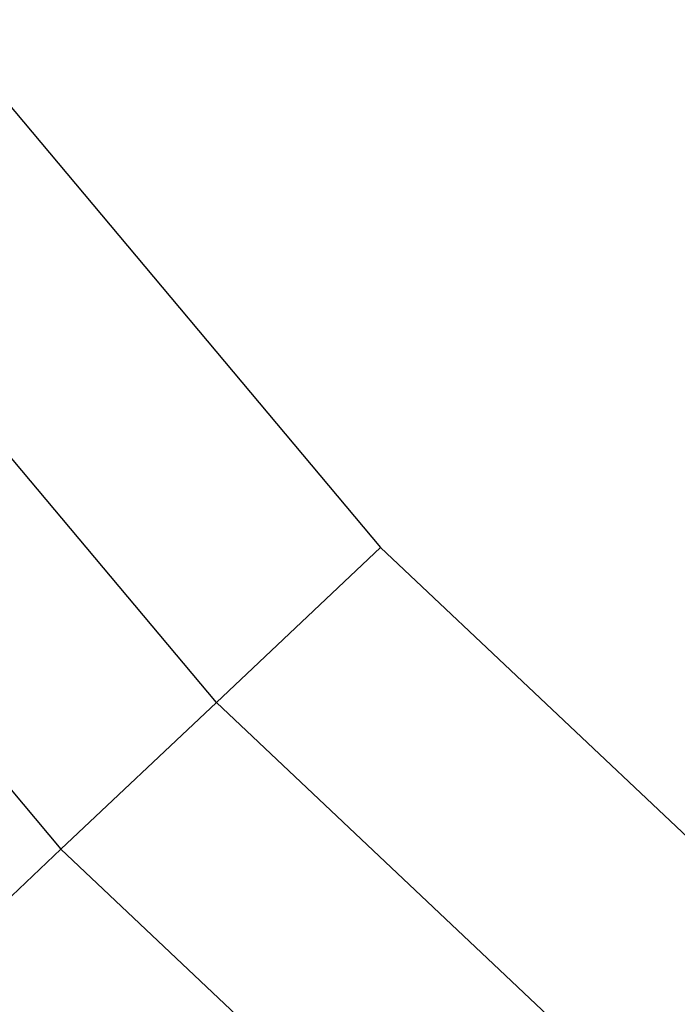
# Model space of a CAD drawing. Extents: x -38.6 to 39.4, y -37.8 to 40.2.
# Tile 3 of 49: x -25.1 to -21.5, y -23.5 to -18.1. Entities that reach past the tile are written whole.
import ezdxf

# ---------------------------------------------------------------- set-up
doc = ezdxf.new("R2010")
doc.units = 0
doc.header["$LTSCALE"] = 2.54
doc.layers.get('0').update_dxf_attribs({"color": 13, "linetype": 'CONTINUOUS'})

# ---------------------------------------------------------------- blocks, each defined once
blk = doc.blocks.new('GRUPUJ_1')
at = {"color": 0}
for p, q in [((13.0835, 19.7081, 16.06), (15.4994, 16.8289, 16.06)), ((13.0835, 19.7081, 16.06), (15.4994, 16.8289, 16.06)), ((14.6036, 15.9837, 15.4562), (12.0956, 18.9726, 15.4562)), ((14.6036, 15.9837, 15.4562), (12.0956, 18.9726, 15.4562)), ((11.1607, 18.2766, 14.4812), (13.7558, 15.1838, 14.4812)), ((11.1607, 18.2766, 14.4812), (13.7558, 15.1838, 14.4812)), ((15.4994, 16.8289, 16.06), (14.6036, 15.9837, 15.4562)), ((15.4994, 16.8289, 16.06), (14.6036, 15.9837, 15.4562)), ((15.4994, 16.8289, 16.06), (18.2333, 14.2496, 16.06)), ((15.4994, 16.8289, 16.06), (18.2333, 14.2496, 16.06)), ((14.6036, 15.9837, 15.4562), (13.7558, 15.1838, 14.4812)), ((14.6036, 15.9837, 15.4562), (13.7558, 15.1838, 14.4812)), ((14.6036, 15.9837, 15.4562), (17.4416, 13.3061, 15.4562)), ((14.6036, 15.9837, 15.4562), (17.4416, 13.3061, 15.4562)), ((12.9536, 14.427, 13.0899), (13.7558, 15.1838, 14.4812)), ((12.9536, 14.427, 13.0899), (13.7558, 15.1838, 14.4812)), ((16.6924, 12.4132, 14.4812), (13.7558, 15.1838, 14.4812)), ((16.6924, 12.4132, 14.4812), (13.7558, 15.1838, 14.4812))]:
    blk.add_line(p, q, dxfattribs=at)

msp = doc.modelspace()

# ---------------------------------------------------------------- block references
at = {"color": 0}
msp.add_blockref('GRUPUJ_1', (-38.6046, -37.8416, 0.1598), dxfattribs=at)

doc.saveas('drawing.dxf')
